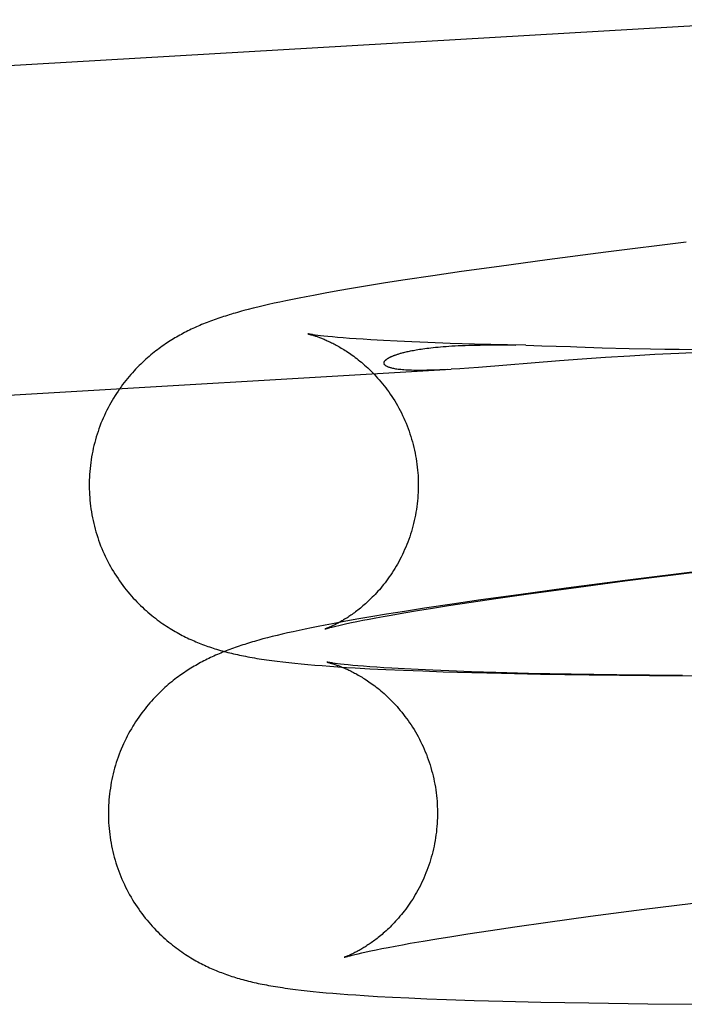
# Model space of a CAD drawing. Header units: inches. Extents: x 0 to 204, y 0 to 132.
# Tile 77 of 112: x 115.9802 to 116.059, y 48.9714 to 49.0882. Entities that reach past the tile are written whole.
import ezdxf

# ---------------------------------------------------------------- set-up
doc = ezdxf.new("R2010")
doc.units = ezdxf.units.IN
doc.header["$LTSCALE"] = 11.243375
doc.header["$MEASUREMENT"] = 0
doc.linetypes.add('HIDDEN', pattern=[0.2, 0.1, -0.1])
doc.layers.add('DEFAULT_2', color=8, linetype='HIDDEN')

msp = doc.modelspace()

# ---------------------------------------------------------------- linework, layer by layer
at = {"layer": 'DEFAULT_2', "color": 8, "linetype": 'HIDDEN'}
for p, q in [((115.58339, 49.05965), (116.07227, 49.08818)), ((116.05924, 49.06179), (116.04972, 49.0606)), ((116.04972, 49.0606), (116.04274, 49.0597)), ((116.04274, 49.0597), (116.03709, 49.05893)), ((116.03262, 49.05831), (116.02921, 49.05781)), ((116.03709, 49.05893), (116.03262, 49.05831)), ((116.02359, 49.05696), (116.02145, 49.05661)), ((116.02593, 49.05732), (116.02359, 49.05696)), ((116.02921, 49.05781), (116.02593, 49.05732)), ((116.01505, 49.05549), (116.01418, 49.05533)), ((116.01644, 49.05575), (116.01505, 49.05549)), ((116.01795, 49.05602), (116.01644, 49.05575)), ((116.01959, 49.0563), (116.01795, 49.05602)), ((116.02145, 49.05661), (116.01959, 49.0563)), ((116.00972, 49.0544), (116.00909, 49.05425)), ((116.01039, 49.05455), (116.00972, 49.0544)), ((116.01108, 49.0547), (116.01039, 49.05455)), ((116.0118, 49.05485), (116.01108, 49.0547)), ((116.01256, 49.05501), (116.0118, 49.05485)), ((116.01335, 49.05517), (116.01256, 49.05501)), ((116.01418, 49.05533), (116.01335, 49.05517)), ((116.00734, 49.05382), (116.00681, 49.05368)), ((116.0079, 49.05396), (116.00734, 49.05382)), ((116.00848, 49.05411), (116.0079, 49.05396)), ((116.00909, 49.05425), (116.00848, 49.05411)), ((116.01557, 49.05075), (116.01528, 49.05079)), ((116.01591, 49.05071), (116.01557, 49.05075)), ((116.01631, 49.05067), (116.01591, 49.05071)), ((116.01678, 49.05062), (116.01631, 49.05067)), ((116.01731, 49.05057), (116.01678, 49.05062)), ((116.01791, 49.05051), (116.01731, 49.05057)), ((116.01859, 49.05045), (116.01791, 49.05051)), ((116.01932, 49.05039), (116.01859, 49.05045)), ((116.02011, 49.05034), (116.01932, 49.05039)), ((116.02096, 49.05028), (116.02011, 49.05034)), ((116.02188, 49.05022), (116.02096, 49.05028)), ((116.02336, 49.05014), (116.02188, 49.05022)), ((116.02498, 49.05005), (116.02336, 49.05014)), ((116.02673, 49.04997), (116.02498, 49.05005)), ((116.0286, 49.0499), (116.02673, 49.04997)), ((116.03128, 49.0498), (116.0286, 49.0499)), ((116.03416, 49.04971), (116.03128, 49.0498)), ((116.03804, 49.04961), (116.03416, 49.04971)), ((116.03578, 49.04961), (116.03681, 49.04961)), ((116.03681, 49.04961), (116.0379, 49.04961)), ((116.0379, 49.04961), (116.03903, 49.04959)), ((116.04022, 49.04957), (116.03804, 49.04961)), ((116.04022, 49.04957), (116.04211, 49.04952)), ((116.04928, 49.04929), (116.05248, 49.0492)), ((116.05248, 49.0492), (116.05499, 49.04915)), ((116.05499, 49.04915), (116.05669, 49.04912)), ((116.05836, 49.04861), (116.05552, 49.04847)), ((116.05669, 49.04912), (116.0584, 49.0491)), ((116.06163, 49.04877), (116.05836, 49.04861)), ((116.0584, 49.0491), (116.06008, 49.04909)), ((116.04424, 49.04772), (116.03464, 49.04695)), ((116.0469, 49.04792), (116.04424, 49.04772)), ((116.04968, 49.04811), (116.0469, 49.04792)), ((116.05257, 49.04829), (116.04968, 49.04811)), ((116.05552, 49.04847), (116.05257, 49.04829)), ((115.58566, 49.02072), (116.03139, 49.04673)), ((116.03239, 49.04679), (116.03139, 49.04673)), ((116.03347, 49.04687), (116.03239, 49.04679)), ((116.03464, 49.04695), (116.03347, 49.04687)), ((116.06152, 49.02286), (116.052, 49.02167)), ((116.052, 49.02167), (116.04502, 49.02076)), ((116.0456, 49.02079), (116.05197, 49.02163)), ((116.05197, 49.02163), (116.06084, 49.02275)), ((116.04502, 49.02076), (116.03937, 49.02)), ((116.04055, 49.0201), (116.0456, 49.02079)), ((116.0349, 49.01937), (116.03149, 49.01888)), ((116.03376, 49.01912), (116.03666, 49.01955)), ((116.03937, 49.02), (116.0349, 49.01937)), ((116.03666, 49.01955), (116.04055, 49.0201)), ((116.02578, 49.01785), (116.02741, 49.01813)), ((116.02821, 49.01839), (116.02587, 49.01802)), ((116.02741, 49.01813), (116.02918, 49.01841)), ((116.03149, 49.01888), (116.02821, 49.01839)), ((116.02918, 49.01841), (116.03106, 49.01871)), ((116.03106, 49.01871), (116.03376, 49.01912)), ((116.02022, 49.01709), (116.01871, 49.01682)), ((116.02187, 49.01737), (116.02022, 49.01709)), ((116.02022, 49.01683), (116.0209, 49.01696)), ((116.0209, 49.01696), (116.02165, 49.01711)), ((116.02165, 49.01711), (116.02246, 49.01726)), ((116.02372, 49.01768), (116.02187, 49.01737)), ((116.02246, 49.01726), (116.02334, 49.01742)), ((116.02334, 49.01742), (116.02427, 49.01759)), ((116.02587, 49.01802), (116.02372, 49.01768)), ((116.02427, 49.01759), (116.02578, 49.01785)), ((116.01408, 49.01592), (116.01335, 49.01577)), ((116.01483, 49.01608), (116.01408, 49.01592)), ((116.01563, 49.01623), (116.01483, 49.01608)), ((116.01645, 49.0164), (116.01563, 49.01623)), ((116.01732, 49.01656), (116.01645, 49.0164)), ((116.01871, 49.01682), (116.01732, 49.01656)), ((116.01739, 49.01619), (116.01771, 49.01627)), ((116.01771, 49.01627), (116.01808, 49.01636)), ((116.01808, 49.01636), (116.01853, 49.01646)), ((116.01853, 49.01646), (116.01903, 49.01658)), ((116.01903, 49.01658), (116.01959, 49.0167)), ((116.01959, 49.0167), (116.02022, 49.01683)), ((116.00961, 49.01489), (116.00908, 49.01475)), ((116.01017, 49.01503), (116.00961, 49.01489)), ((116.01075, 49.01517), (116.01017, 49.01503)), ((116.01136, 49.01532), (116.01075, 49.01517)), ((116.012, 49.01547), (116.01136, 49.01532)), ((116.01266, 49.01561), (116.012, 49.01547)), ((116.01335, 49.01577), (116.01266, 49.01561)), ((116.01077, 49.01211), (116.01143, 49.01203)), ((116.01143, 49.01203), (116.01213, 49.01195)), ((116.01213, 49.01195), (116.01285, 49.01187)), ((116.01285, 49.01187), (116.0136, 49.0118)), ((116.0136, 49.0118), (116.01439, 49.01173)), ((116.01439, 49.01173), (116.01522, 49.01166)), ((116.01522, 49.01166), (116.01608, 49.01159)), ((116.01608, 49.01159), (116.01699, 49.01152)), ((116.01699, 49.01152), (116.01795, 49.01145)), ((116.01792, 49.01181), (116.01762, 49.01185)), ((116.01828, 49.01177), (116.01792, 49.01181)), ((116.01795, 49.01145), (116.01896, 49.01138)), ((116.01869, 49.01172), (116.01828, 49.01177)), ((116.01917, 49.01167), (116.01869, 49.01172)), ((116.01896, 49.01138), (116.02002, 49.01132)), ((116.01971, 49.01162), (116.01917, 49.01167)), ((116.02033, 49.01156), (116.01971, 49.01162)), ((116.02002, 49.01132), (116.02174, 49.01122)), ((116.02101, 49.01151), (116.02033, 49.01156)), ((116.02175, 49.01145), (116.02101, 49.01151)), ((116.02174, 49.01122), (116.02363, 49.01113)), ((116.02256, 49.01139), (116.02175, 49.01145)), ((116.02342, 49.01133), (116.02256, 49.01139)), ((116.02434, 49.01128), (116.02342, 49.01133)), ((116.02363, 49.01113), (116.02573, 49.01104)), ((116.02584, 49.01119), (116.02434, 49.01128)), ((116.02747, 49.01111), (116.02584, 49.01119)), ((116.02573, 49.01104), (116.02802, 49.01095)), ((116.02922, 49.01103), (116.02747, 49.01111)), ((116.02802, 49.01095), (116.03045, 49.01086)), ((116.0311, 49.01095), (116.02922, 49.01103)), ((116.03045, 49.01086), (116.03382, 49.01076)), ((116.03378, 49.01086), (116.0311, 49.01095)), ((116.03667, 49.01077), (116.03378, 49.01086)), ((116.03382, 49.01076), (116.03735, 49.01068)), ((116.04056, 49.01067), (116.03667, 49.01077)), ((116.03735, 49.01068), (116.04195, 49.01058)), ((116.0456, 49.01057), (116.04056, 49.01067)), ((116.04195, 49.01058), (116.04775, 49.01049)), ((116.05101, 49.01049), (116.0456, 49.01057)), ((116.04775, 49.01049), (116.05489, 49.01041)), ((116.05878, 49.01041), (116.05101, 49.01049)), ((116.05489, 49.01041), (116.0671, 49.01035)), ((116.05424, 48.98269), (116.06311, 48.98382)), ((116.04788, 48.98186), (116.05424, 48.98269)), ((116.03893, 48.98061), (116.04283, 48.98117)), ((116.04283, 48.98117), (116.04788, 48.98186)), ((116.03145, 48.97948), (116.03334, 48.97978)), ((116.03334, 48.97978), (116.03603, 48.98019)), ((116.03603, 48.98019), (116.03893, 48.98061)), ((116.02474, 48.97833), (116.02561, 48.97849)), ((116.02561, 48.97849), (116.02654, 48.97866)), ((116.02654, 48.97866), (116.02805, 48.97892)), ((116.02805, 48.97892), (116.02969, 48.97919)), ((116.02969, 48.97919), (116.03145, 48.97948)), ((116.01966, 48.97726), (116.01998, 48.97734)), ((116.01998, 48.97734), (116.02036, 48.97743)), ((116.02036, 48.97743), (116.0208, 48.97753)), ((116.0208, 48.97753), (116.0213, 48.97764)), ((116.0213, 48.97764), (116.02186, 48.97776)), ((116.02186, 48.97776), (116.02249, 48.97789)), ((116.02249, 48.97789), (116.02318, 48.97803)), ((116.02318, 48.97803), (116.02393, 48.97818)), ((116.02393, 48.97818), (116.02474, 48.97833)), ((116.01295, 48.97318), (116.01361, 48.9731)), ((116.01361, 48.9731), (116.0143, 48.97303)), ((116.0143, 48.97303), (116.01502, 48.97295)), ((116.01502, 48.97295), (116.01577, 48.97288)), ((116.01577, 48.97288), (116.01655, 48.9728)), ((116.01655, 48.9728), (116.01737, 48.97273)), ((116.01737, 48.97273), (116.01823, 48.97266)), ((116.01823, 48.97266), (116.01913, 48.97259)), ((116.01913, 48.97259), (116.02007, 48.97253)), ((116.02007, 48.97253), (116.02107, 48.97246)), ((116.02107, 48.97246), (116.02267, 48.97236)), ((116.02267, 48.97236), (116.02442, 48.97227)), ((116.02442, 48.97227), (116.02635, 48.97218)), ((116.02635, 48.97218), (116.02849, 48.97208)), ((116.02849, 48.97208), (116.03081, 48.972)), ((116.03081, 48.972), (116.03409, 48.97189)), ((116.03409, 48.97189), (116.03752, 48.97179)), ((116.03752, 48.97179), (116.04201, 48.97169)), ((116.04201, 48.97169), (116.04768, 48.97159)), ((116.04768, 48.97159), (116.05467, 48.9715)), ((116.05467, 48.9715), (116.06421, 48.97143))]:
    msp.add_line(p, q, dxfattribs=at)
for points in [[(116.00681, 49.05368), (116.00655, 49.05361), (116.0063, 49.05354), (116.00605, 49.05347), (116.0058, 49.0534), (116.00556, 49.05333), (116.00533, 49.05326), (116.00509, 49.05319), (116.00486, 49.05312), (116.00464, 49.05304), (116.00441, 49.05297), (116.00419, 49.0529), (116.00396, 49.05282)], [(116.00396, 49.05282), (116.00374, 49.05275), (116.00352, 49.05267), (116.00331, 49.0526), (116.00309, 49.05252), (116.00287, 49.05244), (116.00266, 49.05236), (116.00245, 49.05227), (116.00223, 49.05219), (116.00202, 49.05211), (116.00181, 49.05202), (116.0016, 49.05193), (116.00139, 49.05184), (116.00119, 49.05175), (116.00098, 49.05166), (116.00078, 49.05157), (116.00058, 49.05147), (116.00038, 49.05138), (116.00019, 49.05128), (115.99999, 49.05118), (115.99979, 49.05108), (115.9996, 49.05098), (115.99941, 49.05087), (115.99922, 49.05077), (115.99902, 49.05066), (115.99883, 49.05055), (115.99865, 49.05044), (115.99846, 49.05033), (115.99827, 49.05021), (115.99808, 49.0501), (115.99789, 49.04998), (115.99771, 49.04985), (115.99752, 49.04973), (115.99733, 49.0496), (115.99714, 49.04947), (115.99695, 49.04933), (115.99676, 49.04919), (115.99657, 49.04905), (115.99637, 49.0489), (115.99618, 49.04875), (115.99598, 49.04859), (115.99579, 49.04843), (115.99559, 49.04826), (115.99539, 49.04809), (115.99519, 49.04791), (115.99499, 49.04773), (115.99479, 49.04755), (115.99459, 49.04735), (115.99439, 49.04716), (115.99419, 49.04696), (115.99399, 49.04675), (115.9938, 49.04654), (115.9936, 49.04632), (115.99341, 49.0461), (115.99321, 49.04587), (115.99302, 49.04564), (115.99283, 49.0454), (115.99264, 49.04516), (115.99245, 49.04491), (115.99226, 49.04466), (115.99208, 49.0444), (115.9919, 49.04414), (115.99172, 49.04387), (115.99155, 49.0436), (115.99137, 49.04332), (115.99121, 49.04304), (115.99104, 49.04275), (115.99088, 49.04246), (115.99073, 49.04217), (115.99057, 49.04187), (115.99043, 49.04156), (115.99028, 49.04126), (115.99015, 49.04095), (115.99001, 49.04064), (115.98988, 49.04032), (115.98976, 49.04), (115.98964, 49.03968), (115.98953, 49.03936), (115.98942, 49.03903), (115.98932, 49.0387), (115.98923, 49.03837), (115.98914, 49.03804), (115.98905, 49.0377), (115.98897, 49.03736), (115.9889, 49.03703), (115.98883, 49.03669), (115.98877, 49.03634), (115.98871, 49.036), (115.98866, 49.03566), (115.98862, 49.03531), (115.98858, 49.03497), (115.98855, 49.03462), (115.98853, 49.03427), (115.98851, 49.03392), (115.9885, 49.03358), (115.98849, 49.03323), (115.98849, 49.03288), (115.98849, 49.03253), (115.98851, 49.03218), (115.98852, 49.03186)], [(116.0144, 49.05093), (116.01439, 49.05093), (116.0144, 49.05093), (116.01441, 49.05093), (116.01443, 49.05092), (116.01445, 49.05092), (116.01448, 49.05091), (116.01452, 49.0509), (116.01456, 49.05089), (116.0146, 49.05088), (116.01465, 49.05087), (116.01471, 49.05085), (116.01477, 49.05083), (116.01483, 49.05082), (116.0149, 49.0508), (116.01498, 49.05077), (116.01505, 49.05075), (116.01513, 49.05072), (116.01522, 49.0507), (116.0153, 49.05067), (116.0154, 49.05064), (116.01549, 49.0506), (116.01559, 49.05057), (116.01569, 49.05053), (116.01579, 49.0505), (116.01589, 49.05046), (116.016, 49.05041), (116.01611, 49.05037), (116.01622, 49.05032), (116.01634, 49.05028), (116.01645, 49.05023), (116.01657, 49.05017), (116.0167, 49.05012), (116.01682, 49.05006), (116.01695, 49.05), (116.01708, 49.04994), (116.01721, 49.04988), (116.01734, 49.04981), (116.01748, 49.04974), (116.01762, 49.04967), (116.01776, 49.04959), (116.0179, 49.04951), (116.01805, 49.04943), (116.0182, 49.04934), (116.01835, 49.04925), (116.01851, 49.04916), (116.01866, 49.04906), (116.01882, 49.04896), (116.01898, 49.04886), (116.01915, 49.04875), (116.01932, 49.04864), (116.01949, 49.04852), (116.01966, 49.0484), (116.01983, 49.04827), (116.02001, 49.04814), (116.02019, 49.048), (116.02037, 49.04786), (116.02056, 49.04771), (116.02074, 49.04756), (116.02093, 49.0474), (116.02112, 49.04723), (116.02131, 49.04706), (116.0215, 49.04688), (116.02169, 49.0467), (116.02189, 49.04651), (116.02208, 49.04632), (116.02228, 49.04611), (116.02247, 49.04591), (116.02266, 49.04569), (116.02286, 49.04547), (116.02305, 49.04525), (116.02324, 49.04502), (116.02343, 49.04478), (116.02362, 49.04454), (116.0238, 49.04429), (116.02398, 49.04404), (116.02416, 49.04378), (116.02434, 49.04351), (116.02451, 49.04325), (116.02469, 49.04297), (116.02485, 49.0427), (116.02501, 49.04242), (116.02517, 49.04213), (116.02533, 49.04184), (116.02548, 49.04155), (116.02562, 49.04125), (116.02576, 49.04095), (116.0259, 49.04065), (116.02603, 49.04034), (116.02615, 49.04003), (116.02627, 49.03972), (116.02639, 49.0394), (116.0265, 49.03908), (116.0266, 49.03876), (116.0267, 49.03844), (116.0268, 49.03812), (116.02688, 49.03779), (116.02696, 49.03746), (116.02704, 49.03713), (116.02711, 49.0368), (116.02717, 49.03646), (116.02723, 49.03613), (116.02728, 49.03579), (116.02733, 49.03546), (116.02737, 49.03512), (116.02741, 49.03478), (116.02743, 49.03444), (116.02746, 49.03413)], [(116.01528, 49.05079), (116.01504, 49.05083), (116.01493, 49.05084), (116.01484, 49.05085), (116.01475, 49.05087), (116.01468, 49.05088), (116.01461, 49.05089), (116.01456, 49.0509), (116.01451, 49.05091), (116.01447, 49.05092), (116.01444, 49.05092), (116.01442, 49.05093), (116.0144, 49.05093)], [(116.03091, 49.0467), (116.03046, 49.04668), (116.03003, 49.04666), (116.02961, 49.04664), (116.02922, 49.04663), (116.02884, 49.04662), (116.02848, 49.04661), (116.02814, 49.0466), (116.02782, 49.0466), (116.02751, 49.0466), (116.02722, 49.0466), (116.02695, 49.0466), (116.02669, 49.04661), (116.02644, 49.04662), (116.02621, 49.04663), (116.026, 49.04664), (116.02579, 49.04665), (116.0256, 49.04667), (116.02542, 49.04669), (116.02525, 49.0467), (116.0251, 49.04672), (116.02495, 49.04674), (116.02482, 49.04676), (116.02469, 49.04678), (116.02457, 49.04681), (116.02446, 49.04683), (116.02436, 49.04685), (116.02426, 49.04688), (116.02418, 49.0469), (116.0241, 49.04693), (116.02402, 49.04695), (116.02395, 49.04698), (116.02389, 49.047), (116.02383, 49.04703), (116.02378, 49.04705), (116.02373, 49.04708), (116.02369, 49.0471), (116.02365, 49.04713), (116.02362, 49.04715), (116.02359, 49.04717), (116.02356, 49.0472), (116.02353, 49.04722), (116.02351, 49.04725), (116.02349, 49.04727), (116.02348, 49.04729), (116.02346, 49.04732), (116.02345, 49.04734), (116.02344, 49.04736), (116.02343, 49.04739), (116.02343, 49.04741), (116.02343, 49.04743), (116.02342, 49.04745), (116.02342, 49.04747), (116.02343, 49.0475), (116.02343, 49.04752), (116.02343, 49.04754), (116.02344, 49.04756), (116.02345, 49.04758), (116.02345, 49.0476), (116.02346, 49.04762), (116.02347, 49.04764), (116.02349, 49.04766), (116.0235, 49.04768), (116.02351, 49.0477), (116.02353, 49.04772), (116.02354, 49.04774), (116.02356, 49.04776), (116.02358, 49.04778), (116.0236, 49.0478), (116.02362, 49.04782), (116.02364, 49.04784), (116.02366, 49.04786), (116.02368, 49.04788), (116.02371, 49.04789), (116.02373, 49.04791), (116.02376, 49.04793), (116.02378, 49.04795), (116.02381, 49.04797), (116.02384, 49.04799), (116.02387, 49.04801), (116.0239, 49.04803), (116.02394, 49.04805), (116.02397, 49.04807), (116.02401, 49.04809), (116.02404, 49.04811), (116.02408, 49.04813), (116.02412, 49.04815), (116.02416, 49.04817), (116.0242, 49.04819), (116.02425, 49.04821), (116.02429, 49.04824), (116.02434, 49.04826), (116.02439, 49.04828), (116.02444, 49.0483), (116.0245, 49.04832), (116.02455, 49.04835), (116.02461, 49.04837), (116.02468, 49.04839), (116.02474, 49.04842), (116.02481, 49.04844), (116.02488, 49.04846), (116.02495, 49.04849), (116.02503, 49.04852), (116.02511, 49.04854), (116.02519, 49.04857), (116.02528, 49.04859), (116.02537, 49.04862), (116.02547, 49.04865), (116.02557, 49.04868), (116.02568, 49.0487), (116.02579, 49.04873), (116.0259, 49.04876), (116.02603, 49.04879), (116.02615, 49.04882), (116.02629, 49.04885), (116.02643, 49.04888), (116.02658, 49.04891), (116.02673, 49.04894), (116.0269, 49.04897), (116.02707, 49.04901), (116.02725, 49.04904), (116.02743, 49.04907), (116.02763, 49.0491), (116.02783, 49.04913), (116.02804, 49.04916), (116.02826, 49.04919), (116.02849, 49.04922), (116.02874, 49.04925), (116.02899, 49.04928), (116.02926, 49.04931), (116.02954, 49.04934), (116.02983, 49.04937), (116.03013, 49.04939), (116.03045, 49.04942), (116.03077, 49.04944), (116.03112, 49.04947), (116.03147, 49.04949), (116.03184, 49.04951), (116.03222, 49.04953), (116.03262, 49.04955), (116.03303, 49.04956), (116.03346, 49.04958), (116.03389, 49.04959), (116.03434, 49.0496), (116.0348, 49.0496), (116.03528, 49.04961), (116.03578, 49.04961)], [(116.04211, 49.04952), (116.04553, 49.04941), (116.04626, 49.04939), (116.04928, 49.04929)], [(116.02746, 49.03413), (116.02747, 49.03382), (116.02748, 49.03348), (116.02749, 49.03314), (116.02749, 49.0328), (116.02748, 49.03246), (116.02747, 49.03212), (116.02745, 49.03179), (116.02742, 49.03145), (116.02739, 49.03111), (116.02735, 49.03077), (116.02731, 49.03044), (116.02726, 49.03011), (116.02721, 49.02977), (116.02715, 49.02944), (116.02708, 49.02911), (116.02701, 49.02878), (116.02693, 49.02846), (116.02685, 49.02813), (116.02676, 49.02781), (116.02667, 49.02749), (116.02657, 49.02717), (116.02647, 49.02686), (116.02636, 49.02655), (116.02624, 49.02624), (116.02612, 49.02594), (116.026, 49.02563), (116.02587, 49.02534), (116.02574, 49.02504), (116.0256, 49.02475), (116.02546, 49.02446), (116.02531, 49.02418), (116.02517, 49.02391), (116.02502, 49.02363), (116.02486, 49.02337), (116.0247, 49.0231), (116.02454, 49.02285), (116.02438, 49.02259), (116.02422, 49.02235), (116.02405, 49.02211), (116.02388, 49.02187), (116.02372, 49.02164), (116.02355, 49.02142), (116.02338, 49.0212), (116.02321, 49.02099), (116.02304, 49.02079), (116.02287, 49.02059), (116.0227, 49.0204), (116.02253, 49.02021), (116.02236, 49.02003), (116.0222, 49.01986), (116.02203, 49.01969), (116.02187, 49.01953), (116.0217, 49.01937), (116.02154, 49.01922), (116.02138, 49.01907), (116.02123, 49.01893), (116.02107, 49.01879), (116.02092, 49.01866), (116.02077, 49.01853), (116.02062, 49.01841), (116.02047, 49.01829), (116.02033, 49.01818), (116.02019, 49.01807), (116.02005, 49.01796), (116.01991, 49.01786), (116.01977, 49.01776), (116.01964, 49.01766), (116.0195, 49.01757), (116.01937, 49.01748), (116.01925, 49.0174), (116.01912, 49.01731), (116.019, 49.01723), (116.01888, 49.01716), (116.01876, 49.01708), (116.01864, 49.01701), (116.01853, 49.01694), (116.01841, 49.01688), (116.0183, 49.01681), (116.01819, 49.01675), (116.01809, 49.01669), (116.01798, 49.01664), (116.01788, 49.01658), (116.01778, 49.01653), (116.01769, 49.01648), (116.01759, 49.01643), (116.0175, 49.01639), (116.01741, 49.01634), (116.01732, 49.0163), (116.01724, 49.01626), (116.01716, 49.01623), (116.01708, 49.01619), (116.01701, 49.01616), (116.01694, 49.01613), (116.01687, 49.0161), (116.01681, 49.01607), (116.01675, 49.01605), (116.01669, 49.01603), (116.01664, 49.01601), (116.0166, 49.01599), (116.01656, 49.01597), (116.01652, 49.01596), (116.01649, 49.01595), (116.01647, 49.01594), (116.01645, 49.01594), (116.01644, 49.01593), (116.01644, 49.01593)], [(115.98852, 49.03186), (115.98854, 49.03154), (115.98857, 49.0312), (115.98861, 49.03085), (115.98865, 49.0305), (115.98869, 49.03016), (115.98875, 49.02982), (115.98881, 49.02947), (115.98887, 49.02913), (115.98894, 49.02879), (115.98902, 49.02845), (115.9891, 49.02812), (115.98919, 49.02778), (115.98929, 49.02745), (115.98939, 49.02712), (115.98949, 49.02679), (115.9896, 49.02646), (115.98972, 49.02613), (115.98984, 49.02581), (115.98997, 49.02549), (115.99011, 49.02517), (115.99024, 49.02486), (115.99039, 49.02455), (115.99054, 49.02424), (115.99069, 49.02393), (115.99085, 49.02363), (115.99101, 49.02333), (115.99118, 49.02304), (115.99136, 49.02275), (115.99153, 49.02246), (115.99171, 49.02218), (115.9919, 49.0219), (115.99209, 49.02163), (115.99228, 49.02136), (115.99247, 49.02109), (115.99267, 49.02083), (115.99288, 49.02057), (115.99308, 49.02032), (115.99329, 49.02008), (115.9935, 49.01984), (115.99371, 49.0196), (115.99392, 49.01937), (115.99414, 49.01915), (115.99435, 49.01893), (115.99457, 49.01871), (115.99479, 49.01851), (115.99501, 49.0183), (115.99523, 49.01811), (115.99545, 49.01791), (115.99567, 49.01773), (115.99589, 49.01754), (115.99611, 49.01737), (115.99633, 49.0172), (115.99655, 49.01703), (115.99677, 49.01687), (115.99699, 49.01671), (115.9972, 49.01656), (115.99742, 49.01641), (115.99764, 49.01627), (115.99785, 49.01613), (115.99807, 49.01599), (115.99828, 49.01586), (115.99849, 49.01574), (115.99869, 49.01562), (115.9989, 49.0155), (115.9991, 49.01539), (115.99931, 49.01528), (115.99951, 49.01517), (115.99971, 49.01507), (115.99991, 49.01497), (116.00011, 49.01487), (116.00031, 49.01478), (116.00051, 49.01469), (116.00071, 49.0146), (116.00091, 49.01451), (116.00111, 49.01442), (116.00131, 49.01434), (116.00151, 49.01426), (116.00172, 49.01417), (116.00192, 49.0141), (116.00213, 49.01402), (116.00233, 49.01394), (116.00254, 49.01387), (116.00275, 49.0138), (116.00296, 49.01373), (116.00317, 49.01366), (116.00338, 49.01359), (116.00359, 49.01352), (116.00381, 49.01346), (116.00403, 49.0134), (116.00424, 49.01334), (116.00446, 49.01327), (116.00469, 49.01322), (116.00491, 49.01316), (116.00514, 49.0131), (116.00536, 49.01305), (116.00559, 49.01299), (116.00582, 49.01294), (116.00606, 49.01289), (116.00629, 49.01284), (116.00653, 49.01279), (116.00678, 49.01274), (116.00702, 49.01269), (116.00728, 49.01264), (116.00753, 49.01259), (116.0078, 49.01255), (116.00807, 49.0125), (116.00835, 49.01245), (116.00863, 49.01241), (116.00892, 49.01236), (116.00921, 49.01232), (116.00951, 49.01228), (116.00982, 49.01223), (116.01013, 49.01219), (116.01077, 49.01211)], [(116.01644, 49.01593), (116.01644, 49.01593), (116.01645, 49.01593), (116.01646, 49.01594), (116.01649, 49.01595), (116.01652, 49.01596), (116.01656, 49.01597), (116.01661, 49.01599), (116.01667, 49.016), (116.01674, 49.01602), (116.01682, 49.01604), (116.01691, 49.01607), (116.01702, 49.0161), (116.01713, 49.01613), (116.01725, 49.01616), (116.01739, 49.01619)], [(116.00908, 49.01475), (116.00882, 49.01468), (116.00857, 49.0146), (116.00832, 49.01453), (116.00807, 49.01446), (116.00783, 49.01439), (116.0076, 49.01432), (116.00737, 49.01425), (116.00714, 49.01418), (116.00691, 49.01411), (116.00668, 49.01404), (116.00646, 49.01397), (116.00624, 49.01389)], [(116.00624, 49.01389), (116.00601, 49.01382), (116.0058, 49.01374), (116.00558, 49.01366), (116.00536, 49.01358), (116.00514, 49.0135), (116.00493, 49.01342), (116.00472, 49.01334), (116.0045, 49.01326), (116.00429, 49.01317), (116.00408, 49.01308), (116.00387, 49.013), (116.00367, 49.01291), (116.00346, 49.01282), (116.00326, 49.01272), (116.00305, 49.01263), (116.00285, 49.01254), (116.00265, 49.01244), (116.00246, 49.01234), (116.00226, 49.01225), (116.00207, 49.01215), (116.00187, 49.01204), (116.00168, 49.01194), (116.00149, 49.01183), (116.0013, 49.01173), (116.00111, 49.01162), (116.00092, 49.01151), (116.00073, 49.0114), (116.00054, 49.01128), (116.00035, 49.01116), (116.00016, 49.01104), (115.99998, 49.01092), (115.99979, 49.01079), (115.9996, 49.01067), (115.99941, 49.01053), (115.99922, 49.0104), (115.99903, 49.01026), (115.99884, 49.01012), (115.99865, 49.00997), (115.99845, 49.00982), (115.99826, 49.00966), (115.99806, 49.0095), (115.99786, 49.00933), (115.99766, 49.00916), (115.99746, 49.00898), (115.99726, 49.0088), (115.99706, 49.00861), (115.99686, 49.00842), (115.99666, 49.00822), (115.99647, 49.00802), (115.99627, 49.00782), (115.99607, 49.00761), (115.99587, 49.00739), (115.99568, 49.00717), (115.99548, 49.00694), (115.99529, 49.00671), (115.9951, 49.00647), (115.99491, 49.00623), (115.99472, 49.00598), (115.99453, 49.00573), (115.99435, 49.00547), (115.99417, 49.0052), (115.99399, 49.00494), (115.99382, 49.00466), (115.99365, 49.00439), (115.99348, 49.0041), (115.99331, 49.00382), (115.99315, 49.00353), (115.993, 49.00323), (115.99285, 49.00293), (115.9927, 49.00263), (115.99256, 49.00232), (115.99242, 49.00202), (115.99228, 49.0017), (115.99216, 49.00139), (115.99203, 49.00107), (115.99192, 49.00075), (115.9918, 49.00042), (115.9917, 49.0001), (115.99159, 48.99977), (115.9915, 48.99944), (115.99141, 48.9991), (115.99132, 48.99877), (115.99124, 48.99843), (115.99117, 48.99809), (115.9911, 48.99775), (115.99104, 48.99741), (115.99099, 48.99707), (115.99094, 48.99672), (115.99089, 48.99638), (115.99086, 48.99603), (115.99083, 48.99569), (115.9908, 48.99534), (115.99078, 48.99499), (115.99077, 48.99464), (115.99076, 48.99429), (115.99076, 48.99395), (115.99077, 48.9936), (115.99078, 48.99325), (115.99079, 48.99293)], [(116.01762, 49.01185), (116.01737, 49.01188), (116.01726, 49.0119), (116.01716, 49.01191), (116.01707, 49.01193), (116.01699, 49.01194), (116.01692, 49.01195), (116.01686, 49.01196), (116.01681, 49.01197), (116.01676, 49.01198), (116.01673, 49.01198), (116.0167, 49.01199), (116.01668, 49.01199), (116.01667, 49.012), (116.01666, 49.012)], [(116.01667, 49.012), (116.01667, 49.01199), (116.01669, 49.01199), (116.01671, 49.01199), (116.01673, 49.01198), (116.01677, 49.01197), (116.0168, 49.01196), (116.01685, 49.01195), (116.01689, 49.01194), (116.01695, 49.01193), (116.017, 49.01191), (116.01706, 49.01189), (116.01713, 49.01187), (116.0172, 49.01185), (116.01728, 49.01183), (116.01735, 49.01181), (116.01744, 49.01178), (116.01752, 49.01175), (116.01761, 49.01172), (116.0177, 49.01169), (116.01779, 49.01166), (116.01789, 49.01162), (116.01799, 49.01159), (116.01809, 49.01155), (116.0182, 49.01151), (116.01831, 49.01147), (116.01842, 49.01142), (116.01853, 49.01137), (116.01865, 49.01133), (116.01876, 49.01128), (116.01888, 49.01122), (116.019, 49.01117), (116.01913, 49.01111), (116.01926, 49.01105), (116.01939, 49.01099), (116.01952, 49.01092), (116.01965, 49.01086), (116.01979, 49.01079), (116.01993, 49.01071), (116.02007, 49.01064), (116.02021, 49.01056), (116.02036, 49.01047), (116.02051, 49.01039), (116.02066, 49.0103), (116.02082, 49.0102), (116.02097, 49.01011), (116.02113, 49.01001), (116.0213, 49.0099), (116.02146, 49.00979), (116.02163, 49.00968), (116.0218, 49.00956), (116.02197, 49.00944), (116.02214, 49.00931), (116.02232, 49.00918), (116.0225, 49.00904), (116.02268, 49.0089), (116.02287, 49.00875), (116.02305, 49.00859), (116.02324, 49.00843), (116.02343, 49.00827), (116.02362, 49.00809), (116.02381, 49.00792), (116.024, 49.00773), (116.02419, 49.00754), (116.02439, 49.00735), (116.02458, 49.00715), (116.02477, 49.00694), (116.02497, 49.00673), (116.02516, 49.00651), (116.02535, 49.00628), (116.02554, 49.00605), (116.02573, 49.00581), (116.02591, 49.00557), (116.0261, 49.00532), (116.02628, 49.00507), (116.02646, 49.00481), (116.02663, 49.00455), (116.02681, 49.00428), (116.02698, 49.00401), (116.02714, 49.00373), (116.0273, 49.00345), (116.02746, 49.00317), (116.02761, 49.00288), (116.02776, 49.00259), (116.02791, 49.00229), (116.02805, 49.00199), (116.02818, 49.00169), (116.02831, 49.00138), (116.02844, 49.00107), (116.02855, 49.00076), (116.02867, 49.00045), (116.02878, 49.00013), (116.02888, 48.99981), (116.02898, 48.99949), (116.02907, 48.99917), (116.02916, 48.99884), (116.02924, 48.99851), (116.02932, 48.99818), (116.02938, 48.99785), (116.02945, 48.99752), (116.02951, 48.99719), (116.02956, 48.99685), (116.0296, 48.99652), (116.02964, 48.99618), (116.02968, 48.99585), (116.02971, 48.99551), (116.02973, 48.9952)], [(116.02973, 48.9952), (116.02974, 48.99489), (116.02975, 48.99455), (116.02976, 48.99421), (116.02976, 48.99387), (116.02975, 48.99353), (116.02974, 48.99319), (116.02972, 48.99285), (116.02969, 48.99251), (116.02966, 48.99218), (116.02963, 48.99184), (116.02958, 48.99151), (116.02954, 48.99117), (116.02948, 48.99084), (116.02942, 48.99051), (116.02936, 48.99018), (116.02928, 48.98985), (116.02921, 48.98952), (116.02912, 48.9892), (116.02903, 48.98888), (116.02894, 48.98856), (116.02884, 48.98824), (116.02874, 48.98793), (116.02863, 48.98761), (116.02851, 48.98731), (116.02839, 48.987), (116.02827, 48.9867), (116.02814, 48.9864), (116.02801, 48.98611), (116.02787, 48.98582), (116.02773, 48.98553), (116.02759, 48.98525), (116.02744, 48.98497), (116.02729, 48.9847), (116.02713, 48.98443), (116.02698, 48.98417), (116.02682, 48.98391), (116.02665, 48.98366), (116.02649, 48.98341), (116.02632, 48.98317), (116.02616, 48.98294), (116.02599, 48.98271), (116.02582, 48.98249), (116.02565, 48.98227), (116.02548, 48.98206), (116.02531, 48.98186), (116.02514, 48.98166), (116.02497, 48.98147), (116.0248, 48.98128), (116.02463, 48.9811), (116.02447, 48.98092), (116.0243, 48.98076), (116.02414, 48.98059), (116.02398, 48.98043), (116.02382, 48.98028), (116.02366, 48.98014), (116.0235, 48.97999), (116.02334, 48.97986), (116.02319, 48.97972), (116.02304, 48.9796), (116.02289, 48.97948), (116.02275, 48.97936), (116.0226, 48.97924), (116.02246, 48.97913), (116.02232, 48.97903), (116.02218, 48.97892), (116.02204, 48.97882), (116.02191, 48.97873), (116.02178, 48.97864), (116.02165, 48.97855), (116.02152, 48.97846), (116.02139, 48.97838), (116.02127, 48.9783), (116.02115, 48.97822), (116.02103, 48.97815), (116.02091, 48.97808), (116.0208, 48.97801), (116.02069, 48.97794), (116.02058, 48.97788), (116.02047, 48.97782), (116.02036, 48.97776), (116.02026, 48.9777), (116.02015, 48.97765), (116.02006, 48.9776), (116.01996, 48.97755), (116.01986, 48.9775), (116.01977, 48.97745), (116.01968, 48.97741), (116.01959, 48.97737), (116.01951, 48.97733), (116.01943, 48.97729), (116.01935, 48.97726), (116.01928, 48.97722), (116.01921, 48.97719), (116.01914, 48.97717), (116.01908, 48.97714), (116.01902, 48.97712), (116.01897, 48.97709), (116.01892, 48.97707), (116.01887, 48.97706), (116.01883, 48.97704), (116.0188, 48.97703), (116.01877, 48.97702), (116.01874, 48.97701), (116.01872, 48.977), (116.01871, 48.977), (116.01871, 48.977)], [(115.99079, 48.99293), (115.99081, 48.99261), (115.99084, 48.99226), (115.99088, 48.99192), (115.99092, 48.99157), (115.99097, 48.99123), (115.99102, 48.99089), (115.99108, 48.99054), (115.99114, 48.9902), (115.99121, 48.98986), (115.99129, 48.98953), (115.99137, 48.98919), (115.99146, 48.98886), (115.99156, 48.98852), (115.99166, 48.98819), (115.99176, 48.98786), (115.99187, 48.98754), (115.99199, 48.98721), (115.99211, 48.98689), (115.99224, 48.98657), (115.99237, 48.98625), (115.99251, 48.98594), (115.99265, 48.98563), (115.9928, 48.98532), (115.99296, 48.98502), (115.99311, 48.98471), (115.99328, 48.98442), (115.99344, 48.98412), (115.99362, 48.98383), (115.99379, 48.98355), (115.99397, 48.98326), (115.99416, 48.98298), (115.99435, 48.98271), (115.99454, 48.98244), (115.99473, 48.98218), (115.99493, 48.98192), (115.99513, 48.98166), (115.99534, 48.98141), (115.99554, 48.98116), (115.99575, 48.98092), (115.99596, 48.98069), (115.99618, 48.98046), (115.99639, 48.98023), (115.99661, 48.98002), (115.99682, 48.9798), (115.99704, 48.97959), (115.99726, 48.97939), (115.99748, 48.97919), (115.9977, 48.979), (115.99792, 48.97881), (115.99814, 48.97863), (115.99836, 48.97845), (115.99858, 48.97828), (115.9988, 48.97811), (115.99901, 48.97795), (115.99923, 48.97779), (115.99945, 48.97764), (115.99967, 48.97749), (115.99988, 48.97735), (116.0001, 48.97721), (116.00031, 48.97708), (116.00052, 48.97695), (116.00073, 48.97682), (116.00094, 48.9767), (116.00114, 48.97658), (116.00135, 48.97647), (116.00155, 48.97636), (116.00175, 48.97626), (116.00195, 48.97615), (116.00215, 48.97605), (116.00235, 48.97595), (116.00255, 48.97586), (116.00275, 48.97577), (116.00295, 48.97568), (116.00315, 48.97559), (116.00335, 48.9755), (116.00355, 48.97542), (116.00375, 48.97533), (116.00396, 48.97525), (116.00416, 48.97518), (116.00436, 48.9751), (116.00457, 48.97502), (116.00477, 48.97495), (116.00498, 48.97488), (116.00519, 48.97481), (116.0054, 48.97474), (116.00561, 48.97467), (116.00583, 48.9746), (116.00604, 48.97454), (116.00626, 48.97448), (116.00647, 48.97441), (116.00669, 48.97435), (116.00691, 48.97429), (116.00714, 48.97424), (116.00736, 48.97418), (116.00759, 48.97412), (116.00782, 48.97407), (116.00805, 48.97402), (116.00828, 48.97396), (116.00852, 48.97391), (116.00875, 48.97386), (116.00899, 48.97381), (116.00924, 48.97377), (116.00949, 48.97372), (116.00975, 48.97367), (116.01001, 48.97362), (116.01028, 48.97358), (116.01055, 48.97353), (116.01083, 48.97349), (116.01112, 48.97344), (116.01141, 48.9734), (116.01171, 48.97335), (116.01201, 48.97331), (116.01232, 48.97327), (116.01295, 48.97318)], [(116.01871, 48.977), (116.01871, 48.977), (116.01872, 48.977), (116.01874, 48.97701), (116.01876, 48.97701), (116.01879, 48.97702), (116.01884, 48.97704), (116.01889, 48.97705), (116.01895, 48.97707), (116.01902, 48.97709), (116.0191, 48.97711), (116.01919, 48.97714), (116.01929, 48.97716), (116.0194, 48.97719), (116.01952, 48.97722), (116.01966, 48.97726)]]:
    msp.add_lwpolyline(points, dxfattribs=at)

doc.saveas('drawing.dxf')
